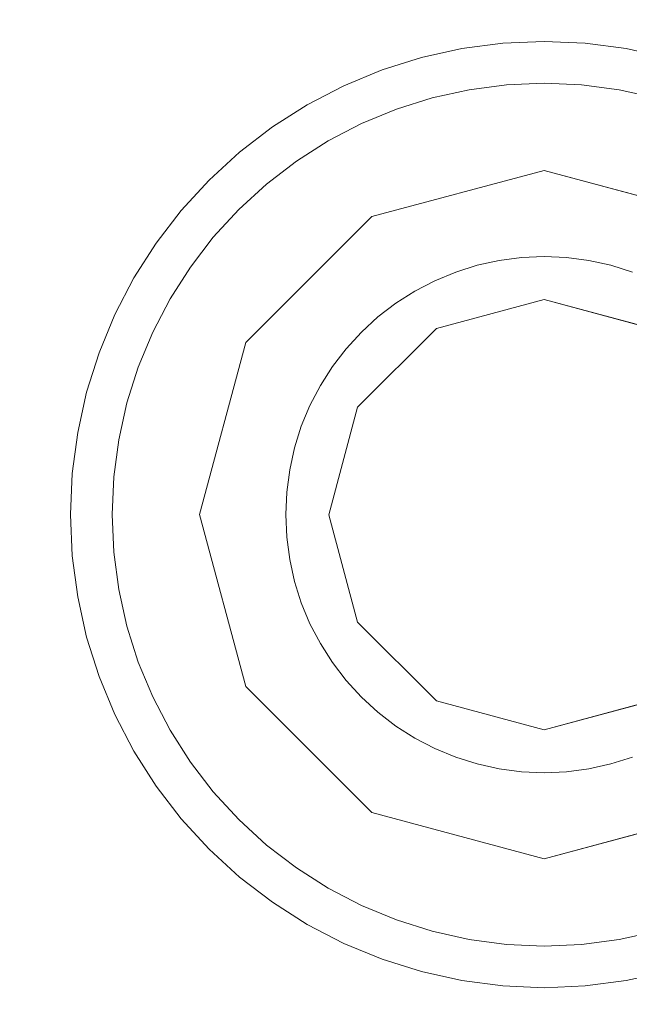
# Model space of a CAD drawing. Header units: inches. Extents: x -412 to -304, y -62 to 18.
# Tile 222 of 256: x -353.804 to -353.525, y -48.227 to -47.777. Entities that reach past the tile are written whole.
import ezdxf

# ---------------------------------------------------------------- set-up
doc = ezdxf.new("R2010")
doc.units = ezdxf.units.IN
doc.header["$LTSCALE"] = 32
doc.header["$MEASUREMENT"] = 0
for name, color, linetype, lineweight in [('Black', 7, 'Continuous', 18), ('DashLine', 7, 'Continuous', 13), ('Drawing', 7, 'Continuous', 18), ('Metal_HtAdjMech', 7, 'Continuous', 18), ('Metal_MP', 7, 'Continuous', 5), ('None', 7, 'Continuous', 18), ('SolidLine', 7, 'Continuous', 15), ('Wood_1-H', 7, 'Continuous', 13)]:
    doc.layers.add(name, color=color, linetype=linetype, lineweight=lineweight)

# ---------------------------------------------------------------- blocks, each defined once
blk = doc.blocks.new('Group-20')
at = {"layer": 'Black'}
for points in [[(-34.54794, 16.53613, 28.9791), (34.54794, 16.53613, 28.9791), (34.54794, -16.53613, 28.9791), (-34.54794, -16.53613, 28.9791)], [(-34.54794, 16.53613, 27.70079), (34.54794, 16.53613, 27.70079), (34.54794, -16.53613, 27.70079), (-34.54794, -16.53613, 27.70079)]]:
    blk.add_3dface(points, dxfattribs=at)
at = {"layer": 'Wood_1-H'}
for points in [[(-35.96494, 17.95313, 28.99879), (35.96494, 17.95313, 28.99879), (35.96494, -17.95313, 28.99879), (-35.96494, -17.95313, 28.99879)], [(-35.96494, 17.95313, 28.9791), (35.96494, 17.95313, 28.9791), (35.96494, -17.95313, 28.9791), (-35.96494, -17.95313, 28.9791)]]:
    blk.add_3dface(points, dxfattribs=at)
blk = doc.blocks.new('MP-Leg-502-89 (3D)')
at = {"layer": 'Metal_MP', "invisible_edges": 8}
for points in [[(-1.84436, 0.25, 5.29509), (-19.27102, 0.25, 1.8125), (-19.27102, -0.25, 1.8125), (-1.84436, -0.25, 5.29509)], [(-1.84436, -0.25, 2.30255), (-19.27102, -0.25, 0.3125), (-19.27102, 0.25, 0.3125), (-1.84436, 0.25, 2.30255)]]:
    blk.add_3dface(points, dxfattribs=at)
at = {"layer": 'Metal_MP'}
for points in [[(-1.84436, 0.25, 5.29509), (-1.84436, 0.25, 2.30255), (-19.27102, 0.25, 0.3125), (-19.27102, 0.25, 1.8125)], [(-1.84436, -0.25, 2.30255), (-1.84436, -0.25, 5.29509), (-19.27102, -0.25, 1.8125), (-19.27102, -0.25, 0.3125)]]:
    blk.add_3dface(points, dxfattribs=at)
blk = doc.blocks.new('MPHtAdjLeg-16 (3D)')
at = {"layer": 'DashLine', "color": 7, "xscale": -1, "rotation": 120}
blk.add_blockref('MP-Leg-502-89 (3D)', (0, 0), dxfattribs=at)
blk = doc.blocks.new('MpHtAdjBase-3 (3D)')
at = {"layer": 'Black', "color": 7, "xscale": -1}
blk.add_blockref('MPHtAdjLeg-16 (3D)', (21.55512, 0), dxfattribs=at)
blk = doc.blocks.new('TIEndPipe-500 (3D)')
at = {"layer": 'Black'}
for points, invisible_edges in [([(-0.96375, -4.29265, -0.01969), (-0.98248, -4.29512, -0.01969), (-0.97916, -4.31393), (-0.96209, -4.31169)], 10), ([(-0.98248, -4.29512, -0.07874), (-0.98248, -4.29512, -0.01969), (-0.96375, -4.29265, -0.01969), (-0.96375, -4.29265, -0.07874)], 5), ([(-0.98248, -4.29512, -0.07874), (-0.96375, -4.29265, -0.07874), (-0.95518, -4.3907, -0.07874), (-0.96539, -4.39205, -0.07874)], 10), ([(-0.94488, -4.29183, -0.01969), (-0.96375, -4.29265, -0.01969), (-0.96209, -4.31169), (-0.94488, -4.31093)], 10), ([(-0.96375, -4.29265, -0.07874), (-0.96375, -4.29265, -0.01969), (-0.94488, -4.29183, -0.01969), (-0.94488, -4.29183, -0.07874)], 5), ([(-0.94488, -4.39025, -0.07874), (-0.95518, -4.3907, -0.07874), (-0.96375, -4.29265, -0.07874), (-0.94488, -4.29183, -0.07874)], 10), ([(-0.92601, -4.29265, -0.01969), (-0.94488, -4.29183, -0.01969), (-0.94488, -4.31093), (-0.92767, -4.31169)], 10), ([(-0.94488, -4.29183, -0.07874), (-0.94488, -4.29183, -0.01969), (-0.92601, -4.29265, -0.01969), (-0.92601, -4.29265, -0.07874)], 5), ([(-0.94488, -4.29183, -0.07874), (-0.92601, -4.29265, -0.07874), (-0.93459, -4.3907, -0.07874), (-0.94488, -4.39025, -0.07874)], 10), ([(-0.92437, -4.39205, -0.07874), (-0.93459, -4.3907, -0.07874), (-0.92601, -4.29265, -0.07874), (-0.90728, -4.29512, -0.07874)], 10), ([(-0.90728, -4.29512, -0.01969), (-0.92601, -4.29265, -0.01969), (-0.92767, -4.31169), (-0.9106, -4.31393)], 10), ([(-0.92601, -4.29265, -0.07874), (-0.92601, -4.29265, -0.01969), (-0.90728, -4.29512, -0.01969), (-0.90728, -4.29512, -0.07874)], 5), ([(-0.98248, -4.29512, -0.01969), (-1.00093, -4.29921, -0.01969), (-0.99598, -4.31766), (-0.97916, -4.31393)], 10), ([(-1.00093, -4.29921, -0.07874), (-1.00093, -4.29921, -0.01969), (-0.98248, -4.29512, -0.01969), (-0.98248, -4.29512, -0.07874)], 5), ([(-0.96539, -4.39205, -0.07874), (-0.97545, -4.39428, -0.07874), (-1.00093, -4.29921, -0.07874), (-0.98248, -4.29512, -0.07874)], 10), ([(-0.90728, -4.29512, -0.07874), (-0.88884, -4.29921, -0.07874), (-0.91431, -4.39428, -0.07874), (-0.92437, -4.39205, -0.07874)], 10), ([(-0.88884, -4.29921, -0.01969), (-0.90728, -4.29512, -0.01969), (-0.9106, -4.31393), (-0.89378, -4.31766)], 10), ([(-0.90728, -4.29512, -0.07874), (-0.90728, -4.29512, -0.01969), (-0.88884, -4.29921, -0.01969), (-0.88884, -4.29921, -0.07874)], 5), ([(-1.00093, -4.29921, -0.01969), (-1.01894, -4.30489, -0.01969), (-1.01241, -4.32284), (-0.99598, -4.31766)], 10), ([(-1.01894, -4.30489, -0.07874), (-1.01894, -4.30489, -0.01969), (-1.00093, -4.29921, -0.01969), (-1.00093, -4.29921, -0.07874)], 5), ([(-0.97545, -4.39428, -0.07874), (-0.98528, -4.39738, -0.07874), (-1.01894, -4.30489, -0.07874), (-1.00093, -4.29921, -0.07874)], 10), ([(-0.88884, -4.29921, -0.07874), (-0.87082, -4.30489, -0.07874), (-0.90449, -4.39738, -0.07874), (-0.91431, -4.39428, -0.07874)], 10), ([(-0.87082, -4.30489, -0.01969), (-0.88884, -4.29921, -0.01969), (-0.89378, -4.31766), (-0.87736, -4.32284)], 10), ([(-0.88884, -4.29921, -0.07874), (-0.88884, -4.29921, -0.01969), (-0.87082, -4.30489, -0.01969), (-0.87082, -4.30489, -0.07874)], 5), ([(-1.01894, -4.30489, -0.01969), (-1.03639, -4.31211, -0.01969), (-1.02832, -4.32943), (-1.01241, -4.32284)], 10), ([(-1.03639, -4.31211, -0.07874), (-1.03639, -4.31211, -0.01969), (-1.01894, -4.30489, -0.01969), (-1.01894, -4.30489, -0.07874)], 5), ([(-1.03639, -4.31211, -0.07874), (-1.01894, -4.30489, -0.07874), (-0.98528, -4.39738, -0.07874), (-0.9948, -4.40132, -0.07874)], 10), ([(-0.89497, -4.40132, -0.07874), (-0.90449, -4.39738, -0.07874), (-0.87082, -4.30489, -0.07874), (-0.85337, -4.31211, -0.07874)], 10), ([(-0.85337, -4.31211, -0.01969), (-0.87082, -4.30489, -0.01969), (-0.87736, -4.32284), (-0.86145, -4.32943)], 10), ([(-0.87082, -4.30489, -0.07874), (-0.87082, -4.30489, -0.01969), (-0.85337, -4.31211, -0.01969), (-0.85337, -4.31211, -0.07874)], 5), ([(-0.94494, -4.40994), (-0.94488, -4.31093), (-0.96209, -4.31169), (-0.97916, -4.31393)], 9), ([(-0.92767, -4.31169), (-0.94488, -4.31093), (-0.94494, -4.40994)], 10), ([(-0.9106, -4.31393), (-0.92767, -4.31169), (-0.94494, -4.40994)], 10), ([(-1.03639, -4.31211, -0.01969), (-1.05315, -4.32084, -0.01969), (-1.0436, -4.33739), (-1.02832, -4.32943)], 10), ([(-1.05315, -4.32084, -0.07874), (-1.05315, -4.32084, -0.01969), (-1.03639, -4.31211, -0.01969), (-1.03639, -4.31211, -0.07874)], 5), ([(-0.9948, -4.40132, -0.07874), (-1.00394, -4.40608, -0.07874), (-1.05315, -4.32084, -0.07874), (-1.03639, -4.31211, -0.07874)], 10), ([(-0.94494, -4.40994), (-0.97916, -4.31393), (-0.99598, -4.31766)], 9), ([(-0.94494, -4.40994), (-0.89573, -4.42312), (-0.89378, -4.31766), (-0.9106, -4.31393)], 10), ([(-0.85337, -4.31211, -0.07874), (-0.83661, -4.32084, -0.07874), (-0.88583, -4.40608, -0.07874), (-0.89497, -4.40132, -0.07874)], 10), ([(-0.83661, -4.32084, -0.01969), (-0.85337, -4.31211, -0.01969), (-0.86145, -4.32943), (-0.84617, -4.33739)], 10), ([(-0.85337, -4.31211, -0.07874), (-0.85337, -4.31211, -0.01969), (-0.83661, -4.32084, -0.01969), (-0.83661, -4.32084, -0.07874)], 5), ([(-1.05315, -4.32084, -0.01969), (-1.06908, -4.33099, -0.01969), (-1.05812, -4.34664), (-1.0436, -4.33739)], 10), ([(-1.06908, -4.33099, -0.07874), (-1.06908, -4.33099, -0.01969), (-1.05315, -4.32084, -0.01969), (-1.05315, -4.32084, -0.07874)], 5), ([(-1.06908, -4.33099, -0.07874), (-1.05315, -4.32084, -0.07874), (-1.00394, -4.40608, -0.07874), (-1.01263, -4.41161, -0.07874)], 10), ([(-0.99415, -4.42312), (-0.94494, -4.40994), (-0.99598, -4.31766), (-1.01241, -4.32284)], 10), ([(-0.89573, -4.42312), (-0.86145, -4.32943), (-0.87736, -4.32284), (-0.89378, -4.31766)], 9), ([(-0.87714, -4.41161, -0.07874), (-0.88583, -4.40608, -0.07874), (-0.83661, -4.32084, -0.07874), (-0.82068, -4.33099, -0.07874)], 10), ([(-0.82068, -4.33099, -0.01969), (-0.83661, -4.32084, -0.01969), (-0.84617, -4.33739), (-0.83164, -4.34664)], 10), ([(-0.83661, -4.32084, -0.07874), (-0.83661, -4.32084, -0.01969), (-0.82068, -4.33099, -0.01969), (-0.82068, -4.33099, -0.07874)], 5), ([(-1.01241, -4.32284), (-1.02832, -4.32943), (-0.99415, -4.42312)], 10), ([(-1.02832, -4.32943), (-1.0436, -4.33739), (-0.99415, -4.42312)], 10), ([(-0.89573, -4.42312), (-0.84617, -4.33739), (-0.86145, -4.32943)], 9), ([(-1.06908, -4.33099, -0.01969), (-1.08407, -4.34249, -0.01969), (-1.07179, -4.35712), (-1.05812, -4.34664)], 10), ([(-1.08407, -4.34249, -0.07874), (-1.08407, -4.34249, -0.01969), (-1.06908, -4.33099, -0.01969), (-1.06908, -4.33099, -0.07874)], 5), ([(-1.08407, -4.34249, -0.07874), (-1.06908, -4.33099, -0.07874), (-1.01263, -4.41161, -0.07874), (-1.0208, -4.41788, -0.07874)], 10), ([(-0.86896, -4.41788, -0.07874), (-0.87714, -4.41161, -0.07874), (-0.82068, -4.33099, -0.07874), (-0.8057, -4.34249, -0.07874)], 10), ([(-0.8057, -4.34249, -0.01969), (-0.82068, -4.33099, -0.01969), (-0.83164, -4.34664), (-0.81798, -4.35712)], 10), ([(-0.82068, -4.33099, -0.07874), (-0.82068, -4.33099, -0.01969), (-0.8057, -4.34249, -0.01969), (-0.8057, -4.34249, -0.07874)], 5), ([(-0.99415, -4.42312), (-1.0436, -4.33739), (-1.05812, -4.34664)], 9), ([(-0.81798, -4.35712), (-0.83164, -4.34664), (-0.84617, -4.33739), (-0.89573, -4.42312)], 12), ([(-1.08407, -4.34249, -0.01969), (-1.098, -4.35525, -0.01969), (-1.08448, -4.36876), (-1.07179, -4.35712)], 10), ([(-1.098, -4.35525, -0.07874), (-1.098, -4.35525, -0.01969), (-1.08407, -4.34249, -0.01969), (-1.08407, -4.34249, -0.07874)], 5), ([(-1.0208, -4.41788, -0.07874), (-1.0284, -4.42485, -0.07874), (-1.098, -4.35525, -0.07874), (-1.08407, -4.34249, -0.07874)], 10), ([(-0.8057, -4.34249, -0.07874), (-0.79177, -4.35525, -0.07874), (-0.86137, -4.42485, -0.07874), (-0.86896, -4.41788, -0.07874)], 10), ([(-0.79177, -4.35525, -0.01969), (-0.8057, -4.34249, -0.01969), (-0.81798, -4.35712), (-0.80528, -4.36876)], 10), ([(-0.8057, -4.34249, -0.07874), (-0.8057, -4.34249, -0.01969), (-0.79177, -4.35525, -0.01969), (-0.79177, -4.35525, -0.07874)], 5), ([(-0.99415, -4.42312), (-1.05812, -4.34664), (-1.07179, -4.35712), (-1.08448, -4.36876)], 9), ([(-1.098, -4.35525, -0.01969), (-1.11076, -4.36918, -0.01969), (-1.09612, -4.38146), (-1.08448, -4.36876)], 10), ([(-1.11076, -4.36918, -0.07874), (-1.11076, -4.36918, -0.01969), (-1.098, -4.35525, -0.01969), (-1.098, -4.35525, -0.07874)], 5), ([(-1.11076, -4.36918, -0.07874), (-1.098, -4.35525, -0.07874), (-1.0284, -4.42485, -0.07874), (-1.03536, -4.43244, -0.07874)], 10), ([(-0.8544, -4.43244, -0.07874), (-0.86137, -4.42485, -0.07874), (-0.79177, -4.35525, -0.07874), (-0.77901, -4.36918, -0.07874)], 10), ([(-0.77901, -4.36918, -0.01969), (-0.79177, -4.35525, -0.01969), (-0.80528, -4.36876), (-0.79364, -4.38146)], 10), ([(-0.79177, -4.35525, -0.07874), (-0.79177, -4.35525, -0.01969), (-0.77901, -4.36918, -0.01969), (-0.77901, -4.36918, -0.07874)], 5), ([(-0.80528, -4.36876), (-0.81798, -4.35712), (-0.89573, -4.42312), (-0.8597, -4.45915)], 10), ([(-1.11076, -4.36918, -0.01969), (-1.12226, -4.38416, -0.01969), (-1.1066, -4.39512), (-1.09612, -4.38146)], 10), ([(-1.12226, -4.38416, -0.07874), (-1.12226, -4.38416, -0.01969), (-1.11076, -4.36918, -0.01969), (-1.11076, -4.36918, -0.07874)], 5), ([(-1.03536, -4.43244, -0.07874), (-1.04163, -4.44062, -0.07874), (-1.12226, -4.38416, -0.07874), (-1.11076, -4.36918, -0.07874)], 10), ([(-1.08448, -4.36876), (-1.09612, -4.38146), (-1.03018, -4.45915), (-0.99415, -4.42312)], 10), ([(-0.8597, -4.45915), (-0.79364, -4.38146), (-0.80528, -4.36876)], 9), ([(-0.77901, -4.36918, -0.07874), (-0.76751, -4.38416, -0.07874), (-0.84813, -4.44062, -0.07874), (-0.8544, -4.43244, -0.07874)], 10), ([(-0.76751, -4.38416, -0.01969), (-0.77901, -4.36918, -0.01969), (-0.79364, -4.38146), (-0.78316, -4.39512)], 10), ([(-0.77901, -4.36918, -0.07874), (-0.77901, -4.36918, -0.01969), (-0.76751, -4.38416, -0.01969), (-0.76751, -4.38416, -0.07874)], 5), ([(-1.09612, -4.38146), (-1.1066, -4.39512), (-1.11586, -4.40965), (-1.03018, -4.45915)], 12), ([(-0.8597, -4.45915), (-0.7739, -4.40965), (-0.78316, -4.39512), (-0.79364, -4.38146)], 9), ([(-1.12226, -4.38416, -0.01969), (-1.13241, -4.40009, -0.01969), (-1.11586, -4.40965), (-1.1066, -4.39512)], 10), ([(-1.13241, -4.40009, -0.07874), (-1.13241, -4.40009, -0.01969), (-1.12226, -4.38416, -0.01969), (-1.12226, -4.38416, -0.07874)], 5), ([(-1.13241, -4.40009, -0.07874), (-1.12226, -4.38416, -0.07874), (-1.04163, -4.44062, -0.07874), (-1.04717, -4.44931, -0.07874)], 10), ([(-0.8426, -4.44931, -0.07874), (-0.84813, -4.44062, -0.07874), (-0.76751, -4.38416, -0.07874), (-0.75736, -4.40009, -0.07874)], 10), ([(-0.75736, -4.40009, -0.01969), (-0.76751, -4.38416, -0.01969), (-0.78316, -4.39512), (-0.7739, -4.40965)], 10), ([(-0.76751, -4.38416, -0.07874), (-0.76751, -4.38416, -0.01969), (-0.75736, -4.40009, -0.01969), (-0.75736, -4.40009, -0.07874)], 5), ([(-0.97545, -4.39428, -0.15748), (-0.97545, -4.39428, -0.07874), (-0.96539, -4.39205, -0.07874), (-0.96539, -4.39205, -0.15748)], 5), ([(-0.94494, -4.40994, -0.15748), (-0.96539, -4.39205, -0.15748), (-0.97545, -4.39428, -0.15748)], 9), ([(-0.94494, -4.40994, -0.15748), (-0.94488, -4.39025, -0.15748), (-0.95518, -4.3907, -0.15748), (-0.96539, -4.39205, -0.15748)], 9), ([(-0.96539, -4.39205, -0.15748), (-0.96539, -4.39205, -0.07874), (-0.95518, -4.3907, -0.07874), (-0.95518, -4.3907, -0.15748)], 5), ([(-0.95518, -4.3907, -0.15748), (-0.95518, -4.3907, -0.07874), (-0.94488, -4.39025, -0.07874), (-0.94488, -4.39025, -0.15748)], 5), ([(-0.92437, -4.39205, -0.15748), (-0.93459, -4.3907, -0.15748), (-0.94488, -4.39025, -0.15748), (-0.94494, -4.40994, -0.15748)], 12), ([(-0.91431, -4.39428, -0.15748), (-0.92437, -4.39205, -0.15748), (-0.94494, -4.40994, -0.15748), (-0.89573, -4.42312, -0.15748)], 10), ([(-0.94488, -4.39025, -0.15748), (-0.94488, -4.39025, -0.07874), (-0.93459, -4.3907, -0.07874), (-0.93459, -4.3907, -0.15748)], 5), ([(-0.93459, -4.3907, -0.15748), (-0.93459, -4.3907, -0.07874), (-0.92437, -4.39205, -0.07874), (-0.92437, -4.39205, -0.15748)], 5), ([(-0.92437, -4.39205, -0.15748), (-0.92437, -4.39205, -0.07874), (-0.91431, -4.39428, -0.07874), (-0.91431, -4.39428, -0.15748)], 5), ([(-0.9948, -4.40132, -0.15748), (-0.9948, -4.40132, -0.07874), (-0.98528, -4.39738, -0.07874), (-0.98528, -4.39738, -0.15748)], 5), ([(-0.98528, -4.39738, -0.15748), (-0.9948, -4.40132, -0.15748), (-0.99415, -4.42312, -0.15748)], 10), ([(-0.99415, -4.42312, -0.15748), (-0.94494, -4.40994, -0.15748), (-0.97545, -4.39428, -0.15748), (-0.98528, -4.39738, -0.15748)], 10), ([(-0.98528, -4.39738, -0.15748), (-0.98528, -4.39738, -0.07874), (-0.97545, -4.39428, -0.07874), (-0.97545, -4.39428, -0.15748)], 5), ([(-0.91431, -4.39428, -0.15748), (-0.91431, -4.39428, -0.07874), (-0.90449, -4.39738, -0.07874), (-0.90449, -4.39738, -0.15748)], 5), ([(-0.89497, -4.40132, -0.15748), (-0.90449, -4.39738, -0.15748), (-0.91431, -4.39428, -0.15748), (-0.89573, -4.42312, -0.15748)], 12), ([(-0.90449, -4.39738, -0.15748), (-0.90449, -4.39738, -0.07874), (-0.89497, -4.40132, -0.07874), (-0.89497, -4.40132, -0.15748)], 5), ([(-1.13241, -4.40009, -0.01969), (-1.14113, -4.41685, -0.01969), (-1.12381, -4.42493), (-1.11586, -4.40965)], 10), ([(-1.14113, -4.41685, -0.07874), (-1.14113, -4.41685, -0.01969), (-1.13241, -4.40009, -0.01969), (-1.13241, -4.40009, -0.07874)], 5), ([(-1.04717, -4.44931, -0.07874), (-1.05193, -4.45845, -0.07874), (-1.14113, -4.41685, -0.07874), (-1.13241, -4.40009, -0.07874)], 10), ([(-1.00394, -4.40608, -0.15748), (-1.00394, -4.40608, -0.07874), (-0.9948, -4.40132, -0.07874), (-0.9948, -4.40132, -0.15748)], 5), ([(-0.9948, -4.40132, -0.15748), (-1.00394, -4.40608, -0.15748), (-0.99415, -4.42312, -0.15748)], 10), ([(-0.89573, -4.42312, -0.15748), (-0.88583, -4.40608, -0.15748), (-0.89497, -4.40132, -0.15748)], 9), ([(-0.89497, -4.40132, -0.15748), (-0.89497, -4.40132, -0.07874), (-0.88583, -4.40608, -0.07874), (-0.88583, -4.40608, -0.15748)], 5), ([(-0.75736, -4.40009, -0.07874), (-0.74863, -4.41685, -0.07874), (-0.83784, -4.45845, -0.07874), (-0.8426, -4.44931, -0.07874)], 10), ([(-0.74863, -4.41685, -0.01969), (-0.75736, -4.40009, -0.01969), (-0.7739, -4.40965), (-0.76595, -4.42493)], 10), ([(-0.75736, -4.40009, -0.07874), (-0.75736, -4.40009, -0.01969), (-0.74863, -4.41685, -0.01969), (-0.74863, -4.41685, -0.07874)], 5), ([(-0.99415, -4.42312, -0.15748), (-1.00394, -4.40608, -0.15748), (-1.01263, -4.41161, -0.15748), (-1.0208, -4.41788, -0.15748)], 9), ([(-1.01263, -4.41161, -0.15748), (-1.01263, -4.41161, -0.07874), (-1.00394, -4.40608, -0.07874), (-1.00394, -4.40608, -0.15748)], 5), ([(-0.86896, -4.41788, -0.15748), (-0.87714, -4.41161, -0.15748), (-0.88583, -4.40608, -0.15748), (-0.89573, -4.42312, -0.15748)], 12), ([(-0.88583, -4.40608, -0.15748), (-0.88583, -4.40608, -0.07874), (-0.87714, -4.41161, -0.07874), (-0.87714, -4.41161, -0.15748)], 5), ([(-1.03018, -4.45915), (-1.11586, -4.40965), (-1.12381, -4.42493)], 9), ([(-0.76595, -4.42493), (-0.7739, -4.40965), (-0.8597, -4.45915)], 10), ([(-1.0208, -4.41788, -0.15748), (-1.0208, -4.41788, -0.07874), (-1.01263, -4.41161, -0.07874), (-1.01263, -4.41161, -0.15748)], 5), ([(-0.87714, -4.41161, -0.15748), (-0.87714, -4.41161, -0.07874), (-0.86896, -4.41788, -0.07874), (-0.86896, -4.41788, -0.15748)], 5), ([(-1.14113, -4.41685, -0.01969), (-1.14836, -4.4343, -0.01969), (-1.1304, -4.44084), (-1.12381, -4.42493)], 10), ([(-1.14836, -4.4343, -0.07874), (-1.14836, -4.4343, -0.01969), (-1.14113, -4.41685, -0.01969), (-1.14113, -4.41685, -0.07874)], 5), ([(-1.14836, -4.4343, -0.07874), (-1.14113, -4.41685, -0.07874), (-1.05193, -4.45845, -0.07874), (-1.05587, -4.46797, -0.07874)], 10), ([(-1.0284, -4.42485, -0.15748), (-1.0284, -4.42485, -0.07874), (-1.0208, -4.41788, -0.07874), (-1.0208, -4.41788, -0.15748)], 5), ([(-0.99415, -4.42312, -0.15748), (-1.0208, -4.41788, -0.15748), (-1.0284, -4.42485, -0.15748)], 9), ([(-0.86137, -4.42485, -0.15748), (-0.86896, -4.41788, -0.15748), (-0.89573, -4.42312, -0.15748), (-0.8597, -4.45915, -0.15748)], 10), ([(-0.86896, -4.41788, -0.15748), (-0.86896, -4.41788, -0.07874), (-0.86137, -4.42485, -0.07874), (-0.86137, -4.42485, -0.15748)], 5), ([(-0.83389, -4.46797, -0.07874), (-0.83784, -4.45845, -0.07874), (-0.74863, -4.41685, -0.07874), (-0.74141, -4.4343, -0.07874)], 10), ([(-0.74141, -4.4343, -0.01969), (-0.74863, -4.41685, -0.01969), (-0.76595, -4.42493), (-0.75936, -4.44084)], 10), ([(-0.74863, -4.41685, -0.07874), (-0.74863, -4.41685, -0.01969), (-0.74141, -4.4343, -0.01969), (-0.74141, -4.4343, -0.07874)], 5), ([(-1.0284, -4.42485, -0.15748), (-1.03536, -4.43244, -0.15748), (-1.03018, -4.45915, -0.15748), (-0.99415, -4.42312, -0.15748)], 10), ([(-1.03018, -4.45915), (-1.12381, -4.42493), (-1.1304, -4.44084), (-1.13558, -4.45726)], 9), ([(-1.03536, -4.43244, -0.15748), (-1.03536, -4.43244, -0.07874), (-1.0284, -4.42485, -0.07874), (-1.0284, -4.42485, -0.15748)], 5), ([(-0.86137, -4.42485, -0.15748), (-0.86137, -4.42485, -0.07874), (-0.8544, -4.43244, -0.07874), (-0.8544, -4.43244, -0.15748)], 5), ([(-0.8597, -4.45915, -0.15748), (-0.8544, -4.43244, -0.15748), (-0.86137, -4.42485, -0.15748)], 9), ([(-0.75936, -4.44084), (-0.76595, -4.42493), (-0.8597, -4.45915)], 10), ([(-1.03536, -4.43244, -0.15748), (-1.04163, -4.44062, -0.15748), (-1.04717, -4.44931, -0.15748), (-1.03018, -4.45915, -0.15748)], 12), ([(-1.04163, -4.44062, -0.15748), (-1.04163, -4.44062, -0.07874), (-1.03536, -4.43244, -0.07874), (-1.03536, -4.43244, -0.15748)], 5), ([(-0.8597, -4.45915, -0.15748), (-0.8426, -4.44931, -0.15748), (-0.84813, -4.44062, -0.15748), (-0.8544, -4.43244, -0.15748)], 9), ([(-0.8544, -4.43244, -0.15748), (-0.8544, -4.43244, -0.07874), (-0.84813, -4.44062, -0.07874), (-0.84813, -4.44062, -0.15748)], 5), ([(-1.14836, -4.4343, -0.01969), (-1.15404, -4.45232, -0.01969), (-1.13558, -4.45726), (-1.1304, -4.44084)], 10), ([(-1.15404, -4.45232, -0.07874), (-1.15404, -4.45232, -0.01969), (-1.14836, -4.4343, -0.01969), (-1.14836, -4.4343, -0.07874)], 5), ([(-1.05587, -4.46797, -0.07874), (-1.05897, -4.47779, -0.07874), (-1.15404, -4.45232, -0.07874), (-1.14836, -4.4343, -0.07874)], 10), ([(-0.74141, -4.4343, -0.07874), (-0.73572, -4.45232, -0.07874), (-0.8308, -4.47779, -0.07874), (-0.83389, -4.46797, -0.07874)], 10), ([(-0.73572, -4.45232, -0.01969), (-0.74141, -4.4343, -0.01969), (-0.75936, -4.44084), (-0.75418, -4.45726)], 10), ([(-0.74141, -4.4343, -0.07874), (-0.74141, -4.4343, -0.01969), (-0.73572, -4.45232, -0.01969), (-0.73572, -4.45232, -0.07874)], 5), ([(-1.04717, -4.44931, -0.15748), (-1.04717, -4.44931, -0.07874), (-1.04163, -4.44062, -0.07874), (-1.04163, -4.44062, -0.15748)], 5), ([(-0.8597, -4.45915), (-0.84652, -4.50836), (-0.75418, -4.45726), (-0.75936, -4.44084)], 10), ([(-0.84813, -4.44062, -0.15748), (-0.84813, -4.44062, -0.07874), (-0.8426, -4.44931, -0.07874), (-0.8426, -4.44931, -0.15748)], 5), ([(-1.03018, -4.45915, -0.15748), (-1.04717, -4.44931, -0.15748), (-1.05193, -4.45845, -0.15748), (-1.05587, -4.46797, -0.15748)], 9), ([(-1.05193, -4.45845, -0.15748), (-1.05193, -4.45845, -0.07874), (-1.04717, -4.44931, -0.07874), (-1.04717, -4.44931, -0.15748)], 5), ([(-0.83389, -4.46797, -0.15748), (-0.83784, -4.45845, -0.15748), (-0.8426, -4.44931, -0.15748), (-0.8597, -4.45915, -0.15748)], 12), ([(-0.8426, -4.44931, -0.15748), (-0.8426, -4.44931, -0.07874), (-0.83784, -4.45845, -0.07874), (-0.83784, -4.45845, -0.15748)], 5), ([(-1.15404, -4.45232, -0.01969), (-1.15813, -4.47076, -0.01969), (-1.13931, -4.47408), (-1.13558, -4.45726)], 10), ([(-1.15813, -4.47076, -0.07874), (-1.15813, -4.47076, -0.01969), (-1.15404, -4.45232, -0.01969), (-1.15404, -4.45232, -0.07874)], 5), ([(-1.05897, -4.47779, -0.07874), (-1.0612, -4.48785, -0.07874), (-1.15813, -4.47076, -0.07874), (-1.15404, -4.45232, -0.07874)], 10), ([(-0.82857, -4.48785, -0.07874), (-0.8308, -4.47779, -0.07874), (-0.73572, -4.45232, -0.07874), (-0.73164, -4.47076, -0.07874)], 10), ([(-0.73164, -4.47076, -0.01969), (-0.73572, -4.45232, -0.01969), (-0.75418, -4.45726), (-0.75045, -4.47408)], 10), ([(-0.73572, -4.45232, -0.07874), (-0.73572, -4.45232, -0.01969), (-0.73164, -4.47076, -0.01969), (-0.73164, -4.47076, -0.07874)], 5), ([(-1.04337, -4.50836), (-1.03018, -4.45915), (-1.13558, -4.45726), (-1.13931, -4.47408)], 10), ([(-1.04337, -4.50836, -0.15748), (-1.03018, -4.45915, -0.15748), (-1.05897, -4.47779, -0.15748), (-1.0612, -4.48785, -0.15748)], 10), ([(-1.03018, -4.45915, -0.15748), (-1.05587, -4.46797, -0.15748), (-1.05897, -4.47779, -0.15748)], 9), ([(-1.05587, -4.46797, -0.15748), (-1.05587, -4.46797, -0.07874), (-1.05193, -4.45845, -0.07874), (-1.05193, -4.45845, -0.15748)], 5), ([(-0.8308, -4.47779, -0.15748), (-0.83389, -4.46797, -0.15748), (-0.8597, -4.45915, -0.15748), (-0.84652, -4.50836, -0.15748)], 10), ([(-0.84652, -4.50836), (-0.75045, -4.47408), (-0.75418, -4.45726)], 9), ([(-0.83784, -4.45845, -0.15748), (-0.83784, -4.45845, -0.07874), (-0.83389, -4.46797, -0.07874), (-0.83389, -4.46797, -0.15748)], 5), ([(-1.05897, -4.47779, -0.15748), (-1.05897, -4.47779, -0.07874), (-1.05587, -4.46797, -0.07874), (-1.05587, -4.46797, -0.15748)], 5), ([(-0.83389, -4.46797, -0.15748), (-0.83389, -4.46797, -0.07874), (-0.8308, -4.47779, -0.07874), (-0.8308, -4.47779, -0.15748)], 5), ([(-1.15813, -4.47076, -0.01969), (-1.16059, -4.48949, -0.01969), (-1.14156, -4.49116), (-1.13931, -4.47408)], 10), ([(-1.16059, -4.48949, -0.07874), (-1.16059, -4.48949, -0.01969), (-1.15813, -4.47076, -0.01969), (-1.15813, -4.47076, -0.07874)], 5), ([(-1.16059, -4.48949, -0.07874), (-1.15813, -4.47076, -0.07874), (-1.0612, -4.48785, -0.07874), (-1.06254, -4.49807, -0.07874)], 10), ([(-1.13931, -4.47408), (-1.14156, -4.49116), (-1.04337, -4.50836)], 10), ([(-0.84652, -4.50836), (-0.74745, -4.50836), (-0.74821, -4.49116), (-0.75045, -4.47408)], 9), ([(-0.82722, -4.49807, -0.07874), (-0.82857, -4.48785, -0.07874), (-0.73164, -4.47076, -0.07874), (-0.72917, -4.48949, -0.07874)], 10), ([(-0.72917, -4.48949, -0.01969), (-0.73164, -4.47076, -0.01969), (-0.75045, -4.47408), (-0.74821, -4.49116)], 10), ([(-0.73164, -4.47076, -0.07874), (-0.73164, -4.47076, -0.01969), (-0.72917, -4.48949, -0.01969), (-0.72917, -4.48949, -0.07874)], 5), ([(-1.0612, -4.48785, -0.15748), (-1.0612, -4.48785, -0.07874), (-1.05897, -4.47779, -0.07874), (-1.05897, -4.47779, -0.15748)], 5), ([(-0.84652, -4.50836, -0.15748), (-0.82857, -4.48785, -0.15748), (-0.8308, -4.47779, -0.15748)], 9), ([(-0.8308, -4.47779, -0.15748), (-0.8308, -4.47779, -0.07874), (-0.82857, -4.48785, -0.07874), (-0.82857, -4.48785, -0.15748)], 5), ([(-1.16059, -4.48949, -0.01969), (-1.16142, -4.50836, -0.01969), (-1.14231, -4.50836), (-1.14156, -4.49116)], 10), ([(-1.16142, -4.50836, -0.07874), (-1.16142, -4.50836, -0.01969), (-1.16059, -4.48949, -0.01969), (-1.16059, -4.48949, -0.07874)], 5), ([(-1.06254, -4.49807, -0.07874), (-1.06299, -4.50836, -0.07874), (-1.16142, -4.50836, -0.07874), (-1.16059, -4.48949, -0.07874)], 10), ([(-1.14156, -4.49116), (-1.14231, -4.50836), (-1.04337, -4.50836)], 10), ([(-1.06254, -4.49807, -0.15748), (-1.06254, -4.49807, -0.07874), (-1.0612, -4.48785, -0.07874), (-1.0612, -4.48785, -0.15748)], 5), ([(-1.0612, -4.48785, -0.15748), (-1.06254, -4.49807, -0.15748), (-1.04337, -4.50836, -0.15748)], 10), ([(-0.84652, -4.50836, -0.15748), (-0.82722, -4.49807, -0.15748), (-0.82857, -4.48785, -0.15748)], 9), ([(-0.82857, -4.48785, -0.15748), (-0.82857, -4.48785, -0.07874), (-0.82722, -4.49807, -0.07874), (-0.82722, -4.49807, -0.15748)], 5), ([(-0.72917, -4.48949, -0.07874), (-0.72835, -4.50836, -0.07874), (-0.82677, -4.50836, -0.07874), (-0.82722, -4.49807, -0.07874)], 10), ([(-0.72835, -4.50836, -0.01969), (-0.72917, -4.48949, -0.01969), (-0.74821, -4.49116), (-0.74745, -4.50836)], 10), ([(-0.72917, -4.48949, -0.07874), (-0.72917, -4.48949, -0.01969), (-0.72835, -4.50836, -0.01969), (-0.72835, -4.50836, -0.07874)], 5), ([(-1.06299, -4.50836, -0.15748), (-1.06299, -4.50836, -0.07874), (-1.06254, -4.49807, -0.07874), (-1.06254, -4.49807, -0.15748)], 5), ([(-1.06254, -4.49807, -0.15748), (-1.06299, -4.50836, -0.15748), (-1.04337, -4.50836, -0.15748)], 10), ([(-0.84652, -4.50836, -0.15748), (-0.82677, -4.50836, -0.15748), (-0.82722, -4.49807, -0.15748)], 9), ([(-0.82722, -4.49807, -0.15748), (-0.82722, -4.49807, -0.07874), (-0.82677, -4.50836, -0.07874), (-0.82677, -4.50836, -0.15748)], 5), ([(-1.16142, -4.50836, -0.01969), (-1.16059, -4.52723, -0.01969), (-1.14156, -4.52557), (-1.14231, -4.50836)], 10), ([(-1.16059, -4.52723, -0.07874), (-1.16059, -4.52723, -0.01969), (-1.16142, -4.50836, -0.01969), (-1.16142, -4.50836, -0.07874)], 5), ([(-1.16059, -4.52723, -0.07874), (-1.16142, -4.50836, -0.07874), (-1.06299, -4.50836, -0.07874), (-1.06254, -4.51866, -0.07874)], 10), ([(-1.04337, -4.50836), (-1.14231, -4.50836), (-1.14156, -4.52557), (-1.13931, -4.54265)], 9), ([(-1.13931, -4.54265), (-1.13558, -4.55946), (-1.03018, -4.55757), (-1.04337, -4.50836)], 10), ([(-1.06254, -4.51866, -0.15748), (-1.06254, -4.51866, -0.07874), (-1.06299, -4.50836, -0.07874), (-1.06299, -4.50836, -0.15748)], 5), ([(-1.04337, -4.50836, -0.15748), (-1.06299, -4.50836, -0.15748), (-1.06254, -4.51866, -0.15748)], 9), ([(-1.04337, -4.50836, -0.15748), (-1.06254, -4.51866, -0.15748), (-1.0612, -4.52887, -0.15748)], 9), ([(-1.03018, -4.55757, -0.15748), (-1.04337, -4.50836, -0.15748), (-1.0612, -4.52887, -0.15748), (-1.05897, -4.53893, -0.15748)], 10), ([(-0.84652, -4.50836), (-0.8597, -4.55757), (-0.75936, -4.57589), (-0.75418, -4.55946)], 10), ([(-0.84652, -4.50836, -0.15748), (-0.8597, -4.55757, -0.15748), (-0.83389, -4.54876, -0.15748), (-0.8308, -4.53893, -0.15748)], 10), ([(-0.75418, -4.55946), (-0.75045, -4.54265), (-0.84652, -4.50836)], 10), ([(-0.75045, -4.54265), (-0.74821, -4.52557), (-0.74745, -4.50836), (-0.84652, -4.50836)], 12), ([(-0.8308, -4.53893, -0.15748), (-0.82857, -4.52887, -0.15748), (-0.84652, -4.50836, -0.15748)], 10), ([(-0.82857, -4.52887, -0.15748), (-0.82722, -4.51866, -0.15748), (-0.84652, -4.50836, -0.15748)], 10), ([(-0.82722, -4.51866, -0.15748), (-0.82677, -4.50836, -0.15748), (-0.84652, -4.50836, -0.15748)], 10), ([(-0.82722, -4.51866, -0.07874), (-0.82677, -4.50836, -0.07874), (-0.72835, -4.50836, -0.07874), (-0.72917, -4.52723, -0.07874)], 10), ([(-0.82677, -4.50836, -0.15748), (-0.82677, -4.50836, -0.07874), (-0.82722, -4.51866, -0.07874), (-0.82722, -4.51866, -0.15748)], 5), ([(-0.72917, -4.52723, -0.01969), (-0.72835, -4.50836, -0.01969), (-0.74745, -4.50836), (-0.74821, -4.52557)], 10), ([(-0.72835, -4.50836, -0.07874), (-0.72835, -4.50836, -0.01969), (-0.72917, -4.52723, -0.01969), (-0.72917, -4.52723, -0.07874)], 5), ([(-1.06254, -4.51866, -0.07874), (-1.0612, -4.52887, -0.07874), (-1.15813, -4.54596, -0.07874), (-1.16059, -4.52723, -0.07874)], 10), ([(-1.0612, -4.52887, -0.15748), (-1.0612, -4.52887, -0.07874), (-1.06254, -4.51866, -0.07874), (-1.06254, -4.51866, -0.15748)], 5), ([(-0.72917, -4.52723, -0.07874), (-0.73164, -4.54596, -0.07874), (-0.82857, -4.52887, -0.07874), (-0.82722, -4.51866, -0.07874)], 10), ([(-0.82722, -4.51866, -0.15748), (-0.82722, -4.51866, -0.07874), (-0.82857, -4.52887, -0.07874), (-0.82857, -4.52887, -0.15748)], 5), ([(-1.16059, -4.52723, -0.01969), (-1.15813, -4.54596, -0.01969), (-1.13931, -4.54265), (-1.14156, -4.52557)], 10), ([(-1.15813, -4.54596, -0.07874), (-1.15813, -4.54596, -0.01969), (-1.16059, -4.52723, -0.01969), (-1.16059, -4.52723, -0.07874)], 5), ([(-0.73164, -4.54596, -0.01969), (-0.72917, -4.52723, -0.01969), (-0.74821, -4.52557), (-0.75045, -4.54265)], 10), ([(-0.72917, -4.52723, -0.07874), (-0.72917, -4.52723, -0.01969), (-0.73164, -4.54596, -0.01969), (-0.73164, -4.54596, -0.07874)], 5), ([(-1.0612, -4.52887, -0.07874), (-1.05897, -4.53893, -0.07874), (-1.15404, -4.56441, -0.07874), (-1.15813, -4.54596, -0.07874)], 10), ([(-1.05897, -4.53893, -0.15748), (-1.05897, -4.53893, -0.07874), (-1.0612, -4.52887, -0.07874), (-1.0612, -4.52887, -0.15748)], 5), ([(-0.73164, -4.54596, -0.07874), (-0.73572, -4.56441, -0.07874), (-0.8308, -4.53893, -0.07874), (-0.82857, -4.52887, -0.07874)], 10), ([(-0.82857, -4.52887, -0.15748), (-0.82857, -4.52887, -0.07874), (-0.8308, -4.53893, -0.07874), (-0.8308, -4.53893, -0.15748)], 5), ([(-1.14836, -4.58242, -0.07874), (-1.15404, -4.56441, -0.07874), (-1.05897, -4.53893, -0.07874), (-1.05587, -4.54876, -0.07874)], 10), ([(-1.05587, -4.54876, -0.15748), (-1.05587, -4.54876, -0.07874), (-1.05897, -4.53893, -0.07874), (-1.05897, -4.53893, -0.15748)], 5), ([(-1.05897, -4.53893, -0.15748), (-1.05587, -4.54876, -0.15748), (-1.03018, -4.55757, -0.15748)], 10), ([(-0.83389, -4.54876, -0.07874), (-0.8308, -4.53893, -0.07874), (-0.73572, -4.56441, -0.07874), (-0.74141, -4.58242, -0.07874)], 10), ([(-0.8308, -4.53893, -0.15748), (-0.8308, -4.53893, -0.07874), (-0.83389, -4.54876, -0.07874), (-0.83389, -4.54876, -0.15748)], 5), ([(-1.15813, -4.54596, -0.01969), (-1.15404, -4.56441, -0.01969), (-1.13558, -4.55946), (-1.13931, -4.54265)], 10), ([(-1.15404, -4.56441, -0.07874), (-1.15404, -4.56441, -0.01969), (-1.15813, -4.54596, -0.01969), (-1.15813, -4.54596, -0.07874)], 5), ([(-0.73572, -4.56441, -0.01969), (-0.73164, -4.54596, -0.01969), (-0.75045, -4.54265), (-0.75418, -4.55946)], 10), ([(-0.73164, -4.54596, -0.07874), (-0.73164, -4.54596, -0.01969), (-0.73572, -4.56441, -0.01969), (-0.73572, -4.56441, -0.07874)], 5)]:
    blk.add_3dface(points, dxfattribs=dict(at, invisible_edges=invisible_edges))
for points in [[(-0.99415, -4.42312, -0.15748), (-0.99415, -4.42312), (-0.94494, -4.40994), (-0.94494, -4.40994, -0.15748)], [(-0.94494, -4.40994, -0.15748), (-0.94494, -4.40994), (-0.89573, -4.42312), (-0.89573, -4.42312, -0.15748)], [(-1.03018, -4.45915, -0.15748), (-1.03018, -4.45915), (-0.99415, -4.42312), (-0.99415, -4.42312, -0.15748)], [(-0.89573, -4.42312, -0.15748), (-0.89573, -4.42312), (-0.8597, -4.45915), (-0.8597, -4.45915, -0.15748)], [(-1.04337, -4.50836, -0.15748), (-1.04337, -4.50836), (-1.03018, -4.45915), (-1.03018, -4.45915, -0.15748)], [(-0.8597, -4.45915, -0.15748), (-0.8597, -4.45915), (-0.84652, -4.50836), (-0.84652, -4.50836, -0.15748)], [(-1.03018, -4.55757, -0.15748), (-1.03018, -4.55757), (-1.04337, -4.50836), (-1.04337, -4.50836, -0.15748)], [(-0.84652, -4.50836, -0.15748), (-0.84652, -4.50836), (-0.8597, -4.55757), (-0.8597, -4.55757, -0.15748)]]:
    blk.add_3dface(points, dxfattribs=at)
at = {"layer": 'Metal_HtAdjMech'}
for points, invisible_edges in [([(-1.45669, -2.85508, -0.07874), (-1.53543, -9.82703, -0.07874), (-1.10236, -7.46112, -0.07874)], 11), ([(-1.10236, -4.50836, -0.07874), (-1.45669, -2.85508, -0.07874), (-1.02362, -7.32474, -0.07874)], 11), ([(-1.10236, -7.46112, -0.07874), (-1.08126, -7.38238, -0.07874), (-1.45669, -2.85508, -0.07874)], 10), ([(-1.08126, -7.38238, -0.07874), (-1.02362, -7.32474, -0.07874), (-1.45669, -2.85508, -0.07874)], 10), ([(-1.10236, -4.50836, -0.07874), (-0.94488, -3.13067, -0.07874), (-1.06299, -3.01256, -0.07874), (-1.45669, -2.85508, -0.07874)], 13), ([(-1.45669, -2.85508, -0.15748), (-0.86614, -7.32474, -0.15748), (-0.94488, -7.30364, -0.15748)], 9), ([(-1.45669, -2.85508, -0.15748), (-0.8085, -7.38238, -0.15748), (-0.86614, -7.32474, -0.15748)], 9), ([(-0.8085, -7.38238, -0.15748), (-1.45669, -2.85508, -0.15748), (-1.10236, -4.50836, -0.15748)], 11), ([(-1.45669, -2.85508, -0.15748), (-1.08126, -7.38238, -0.15748), (-1.10236, -7.46112, -0.15748)], 9), ([(-0.94488, -7.30364, -0.15748), (-1.02362, -7.32474, -0.15748), (-1.45669, -2.85508, -0.15748)], 10), ([(-1.45669, -2.85508, -0.15748), (-0.86614, -4.37198, -0.15748), (-0.94488, -4.35088, -0.15748)], 9), ([(-1.45669, -2.85508, -0.15748), (-1.02362, -7.32474, -0.15748), (-1.08126, -7.38238, -0.15748)], 9), ([(-1.45669, -2.85508, -0.15748), (-0.8085, -4.42962, -0.15748), (-0.86614, -4.37198, -0.15748)], 9), ([(-1.45669, -2.85508, -0.15748), (-1.02362, -4.37198, -0.15748), (-1.08126, -4.42962, -0.15748)], 9), ([(-0.8085, -4.42962, -0.15748), (-1.45669, -2.85508, -0.15748), (-1.06299, -3.01256, -0.15748)], 11), ([(-0.94488, -4.35088, -0.15748), (-1.02362, -4.37198, -0.15748), (-1.45669, -2.85508, -0.15748)], 10), ([(-1.08126, -4.42962, -0.15748), (-1.10236, -4.50836, -0.15748), (-1.45669, -2.85508, -0.15748)], 10), ([(-1.10236, -7.46112, -0.15748), (-1.45669, -9.82703, -0.15748), (-1.45669, -2.85508, -0.15748)], 9), ([(-1.06299, -3.01256, -0.15748), (-0.7874, -4.50836, -0.15748), (-0.8085, -4.42962, -0.15748)], 9), ([(-0.7874, -4.50836, -0.15748), (-1.06299, -3.01256, -0.15748), (-0.94488, -3.13067, -0.15748)], 9), ([(-0.94488, -3.13067, -0.07874), (-1.10236, -4.50836, -0.07874), (-1.08126, -4.42962, -0.07874)], 9), ([(-1.08126, -4.42962, -0.07874), (-1.02362, -4.37198, -0.07874), (-0.94488, -3.13067, -0.07874)], 10), ([(-0.94488, -3.13067, -0.07874), (-1.02362, -4.37198, -0.07874), (-0.94488, -4.35088, -0.07874)], 9), ([(-0.94488, -4.35088, -0.07874), (-0.86614, -4.37198, -0.07874), (-0.35433, -3.20941, -0.07874), (-0.43307, -3.13067, -0.07874)], 10), ([(-0.43307, -3.13067, -0.07874), (-0.94488, -3.13067, -0.07874), (-0.94488, -4.35088, -0.07874)], 10), ([(-0.7874, -4.50836, -0.15748), (-0.94488, -3.13067, -0.15748), (-0.43307, -3.13067, -0.15748), (-0.35433, -3.20941, -0.15748)], 9), ([(-0.86614, -4.37198, -0.07874), (-0.8085, -4.42962, -0.07874), (-0.35433, -3.20941, -0.07874)], 10), ([(-0.35433, -3.20941, -0.07874), (-0.8085, -7.38238, -0.07874), (-0.7874, -7.46112, -0.07874)], 9), ([(-0.8085, -7.38238, -0.07874), (-0.35433, -3.20941, -0.07874), (-0.7874, -4.50836, -0.07874), (-0.8085, -4.5871, -0.07874)], 11), ([(-0.8085, -4.42962, -0.07874), (-0.7874, -4.50836, -0.07874), (-0.35433, -3.20941, -0.07874)], 10), ([(-0.35433, -3.20941, -0.15748), (-0.35433, -9.74485, -0.15748), (-0.8085, -4.5871, -0.15748), (-0.7874, -4.50836, -0.15748)], 10), ([(-0.7874, -7.46112, -0.07874), (-0.35433, -9.74485, -0.07874), (-0.35433, -3.20941, -0.07874)], 9), ([(-1.02362, -7.32474, -0.07874), (-1.08126, -4.5871, -0.07874), (-1.10236, -4.50836, -0.07874)], 9), ([(-1.10236, -4.50836, -0.15748), (-1.08126, -4.5871, -0.15748), (-0.7874, -7.46112, -0.15748), (-0.8085, -7.38238, -0.15748)], 10)]:
    blk.add_3dface(points, dxfattribs=dict(at, invisible_edges=invisible_edges))
for points in [[(-1.02362, -4.37198, -0.07874), (-1.02362, -4.37198, -0.15748), (-0.94488, -4.35088, -0.15748), (-0.94488, -4.35088, -0.07874)], [(-0.94488, -4.35088, -0.07874), (-0.94488, -4.35088, -0.15748), (-0.86614, -4.37198, -0.15748), (-0.86614, -4.37198, -0.07874)], [(-1.08126, -4.42962, -0.07874), (-1.08126, -4.42962, -0.15748), (-1.02362, -4.37198, -0.15748), (-1.02362, -4.37198, -0.07874)], [(-0.86614, -4.37198, -0.07874), (-0.86614, -4.37198, -0.15748), (-0.8085, -4.42962, -0.15748), (-0.8085, -4.42962, -0.07874)], [(-1.10236, -4.50836, -0.07874), (-1.10236, -4.50836, -0.15748), (-1.08126, -4.42962, -0.15748), (-1.08126, -4.42962, -0.07874)], [(-0.8085, -4.42962, -0.07874), (-0.8085, -4.42962, -0.15748), (-0.7874, -4.50836, -0.15748), (-0.7874, -4.50836, -0.07874)], [(-1.08126, -4.5871, -0.07874), (-1.08126, -4.5871, -0.15748), (-1.10236, -4.50836, -0.15748), (-1.10236, -4.50836, -0.07874)], [(-0.7874, -4.50836, -0.07874), (-0.7874, -4.50836, -0.15748), (-0.8085, -4.5871, -0.15748), (-0.8085, -4.5871, -0.07874)]]:
    blk.add_3dface(points, dxfattribs=at)
blk = doc.blocks.new('Group-23')
at = {"layer": 'None'}
blk.add_blockref('Group-20', (0, 0), dxfattribs=at)
at = {"layer": 'SolidLine', "color": 7}
blk.add_blockref('MpHtAdjBase-3 (3D)', (0, 0), dxfattribs=at)
at = {"layer": 'SolidLine', "color": 7, "rotation": 180}
blk.add_blockref('TIEndPipe-500 (3D)', (21.55512, 0, 27.70079), dxfattribs=at)
blk = doc.blocks.new('MP Ht Adju Rect Table (3D)')
at = {"layer": 'None'}
blk.add_blockref('Group-23', (0, 0), dxfattribs=at)
at = {"layer": 'Drawing', "color": 0, "flags": 1}
for tag in ['Tag', 'Catalog', 'Option1', 'Option2', 'Option3', 'Option4', 'Option5', 'Option6', 'Option7', 'Option8', 'Option9', 'Option10', 'Option11', 'Option12', 'Custom', 'FinishGroup', 'Discount', 'Item2', 'Item3', 'Item6', 'Item9', 'Item10', 'Item12', 'Item13', 'Item16', 'Item19', 'Item20', 'Item21', 'Item22', 'Item23', 'Item24', 'Item25', 'Item8', 'Item18', 'Item1', 'Item4', 'Item5', 'Item7', 'Item11', 'Item14', 'Item15', 'Item17']:
    blk.add_attdef(tag, (-16.60664, -46.53056), '', height=0.00709, dxfattribs=at)

msp = doc.modelspace()

# ---------------------------------------------------------------- block references
at = {"layer": 'Drawing', "rotation": 270}
msp.add_blockref('MP Ht Adju Rect Table (3D)', (-358.07283, -25.50309), dxfattribs=at)

doc.saveas('drawing.dxf')
